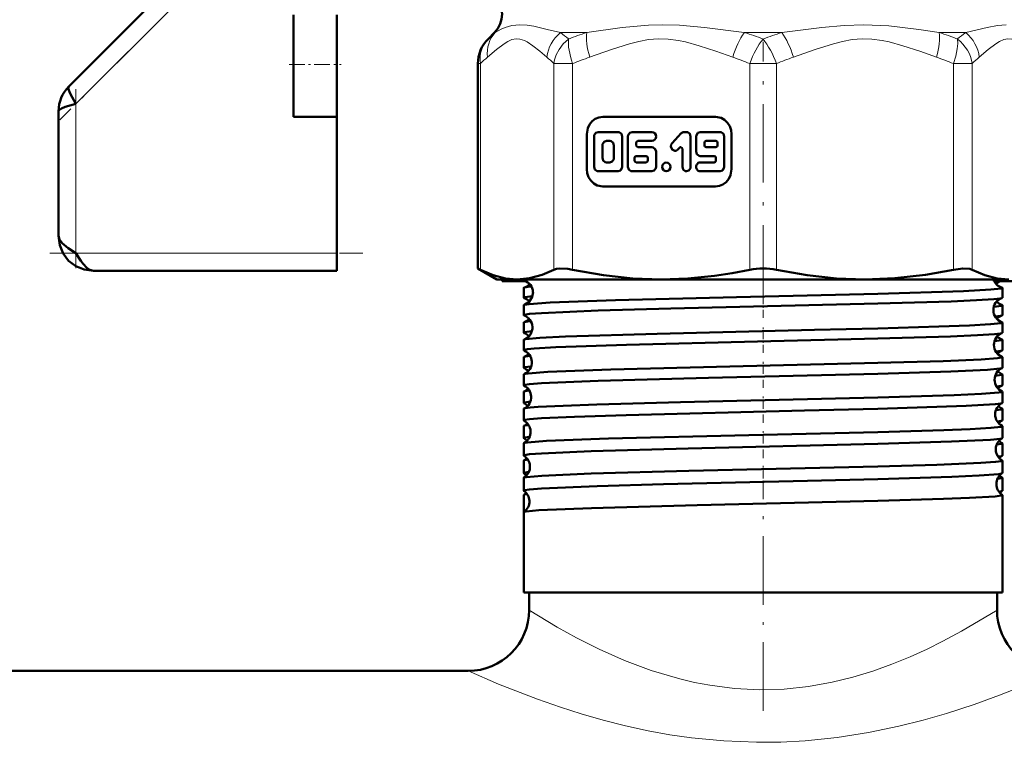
# Model space of a CAD drawing. Extents: x -1351 to 1763, y -1300 to 601.
# Tile 54 of 91: x 239 to 295, y -150 to -108. Entities that reach past the tile are written whole.
import ezdxf

# ---------------------------------------------------------------- set-up
doc = ezdxf.new("R2010")
doc.units = 0
doc.linetypes.add('DASHDOT', pattern=[18.5, 12, -3, 0.5, -3])

msp = doc.modelspace()

# ---------------------------------------------------------------- linework, layer by layer
at = {"color": 7, "linetype": 'DASHDOT', "lineweight": 18}
msp.add_line((281.602, -76.775), (281.602, -112.468), dxfattribs=at)
at = {"color": 7, "linetype": 'DASHDOT', "lineweight": 18, "ltscale": 0.296716}
msp.add_line((249.575, -105.753), (241.182, -114.145), dxfattribs=at)
at = {"color": 7, "lineweight": 50}
for p, q in [((247.883, -106.03), (241.688, -112.226)), ((254.602, -110.959), (254.602, -108.098)), ((257.102, -110.959), (257.102, -108.098)), ((266.162, -109.122), (265.792, -109.493)), ((265.206, -122.679), (265.206, -110.907)), ((254.602, -113.959), (254.602, -110.959)), ((257.102, -113.959), (257.102, -110.959)), ((241.102, -113.64), (241.102, -120.811)), ((254.602, -113.959), (257.102, -113.959)), ((257.102, -113.959), (257.102, -121.811)), ((278.869, -113.967), (272.39, -113.967)), ((273.266, -114.839), (272.128, -114.839)), ((275.211, -114.839), (274.074, -114.839)), ((277.203, -114.839), (277.064, -114.839)), ((279.13, -114.839), (277.992, -114.839)), ((271.466, -114.967), (271.466, -116.967)), ((271.891, -115.095), (271.891, -116.84)), ((272.792, -115.352), (272.602, -115.352)), ((273.503, -116.84), (273.503, -115.095)), ((273.837, -115.095), (273.837, -116.84)), ((274.311, -115.608), (274.311, -115.454)), ((274.405, -115.352), (275.211, -115.352)), ((276.896, -114.914), (276.372, -115.482)), ((277.44, -116.84), (277.44, -115.095)), ((277.755, -115.095), (277.755, -115.967)), ((278.229, -115.454), (278.229, -115.608)), ((278.893, -115.352), (278.324, -115.352)), ((278.988, -115.608), (278.988, -115.454)), ((279.367, -116.84), (279.367, -115.095)), ((279.793, -116.967), (279.793, -114.967)), ((272.365, -115.608), (272.365, -116.327)), ((273.029, -116.327), (273.029, -115.608)), ((275.211, -115.711), (274.405, -115.711)), ((275.448, -116.84), (275.448, -115.967)), ((276.707, -115.845), (276.804, -115.739)), ((276.966, -115.812), (276.966, -116.84)), ((278.324, -115.711), (278.893, -115.711)), ((272.602, -116.583), (272.792, -116.583)), ((274.219, -116.327), (274.219, -116.48)), ((274.879, -116.224), (274.314, -116.224)), ((274.314, -116.583), (274.879, -116.583)), ((274.974, -116.48), (274.974, -116.327)), ((277.992, -116.224), (278.798, -116.224)), ((278.798, -116.583), (277.992, -116.583)), ((278.893, -116.327), (278.893, -116.48)), ((272.128, -117.096), (273.266, -117.096)), ((274.074, -117.096), (275.211, -117.096)), ((277.992, -117.096), (279.13, -117.096)), ((272.39, -117.967), (278.869, -117.967)), ((257.102, -121.811), (257.102, -122.811)), ((257.102, -122.811), (243.102, -122.811)), ((265.206, -122.679), (265.358, -122.756)), ((266.302, -123.311), (265.206, -122.679)), ((266.302, -123.311), (267.466, -123.311)), ((266.602, -123.311), (266.602, -123.411)), ((267.466, -123.311), (275.747, -123.311)), ((267.842, -123.354), (267.842, -123.311)), ((275.747, -123.311), (281.602, -123.311)), ((281.602, -123.311), (287.457, -123.311)), ((287.457, -123.311), (295.737, -123.311)), ((267.966, -123.411), (266.602, -123.411)), ((267.842, -124.36), (267.842, -123.797)), ((296.602, -123.411), (294.889, -123.411)), ((295.361, -124.36), (295.361, -123.797)), ((267.842, -125.366), (267.842, -124.793)), ((295.361, -125.366), (295.361, -124.793)), ((267.842, -126.372), (267.842, -125.787)), ((295.361, -126.372), (295.361, -125.787)), ((267.842, -127.379), (267.842, -126.781)), ((295.361, -127.379), (295.361, -126.781)), ((267.842, -128.387), (267.842, -127.775)), ((295.361, -128.387), (295.361, -127.775)), ((267.842, -129.394), (267.842, -128.768)), ((295.361, -129.394), (295.361, -128.768)), ((267.842, -130.403), (267.842, -129.76)), ((295.361, -130.403), (295.361, -129.76)), ((267.842, -131.412), (267.842, -130.753)), ((295.361, -131.412), (295.361, -130.753)), ((267.842, -132.422), (267.842, -131.744)), ((295.361, -132.422), (295.361, -131.744)), ((267.842, -133.432), (267.842, -132.735)), ((295.361, -133.432), (295.361, -132.735)), ((267.842, -134.443), (267.842, -133.725)), ((295.361, -134.443), (295.361, -133.725)), ((267.842, -135.454), (267.842, -134.715)), ((295.361, -135.454), (295.361, -134.715)), ((267.842, -136.691), (267.842, -135.704)), ((295.361, -141.311), (295.361, -135.704)), ((267.842, -141.311), (267.842, -136.693)), ((295.361, -136.693), (295.361, -136.691)), ((295.361, -141.311), (295.361, -136.693)), ((288.198, -141.311), (267.842, -141.311)), ((268.152, -142.311), (268.152, -141.311)), ((295.361, -141.311), (288.198, -141.311)), ((295.052, -142.311), (295.052, -141.311)), ((295.052, -142.311), (295.052, -141.311)), ((-21.448, -145.811), (264.652, -145.811)), ((264.652, -145.811), (204.602, -145.811))]:
    msp.add_line(p, q, dxfattribs=at)
at = {"color": 7, "lineweight": 18}
for p, q in [((242.102, -113.226), (248.745, -106.582)), ((266.2, -109.122), (266.162, -109.122)), ((269.95, -109.122), (271.472, -109.122)), ((280.526, -109.122), (282.677, -109.122)), ((291.732, -109.122), (293.253, -109.122)), ((265.206, -110.907), (265.358, -110.907)), ((265.358, -110.907), (265.358, -122.756)), ((269.575, -122.756), (269.575, -110.907)), ((269.575, -110.907), (270.657, -110.907)), ((270.657, -110.907), (270.657, -122.756)), ((280.836, -122.756), (280.836, -110.907)), ((281.602, -110.907), (280.836, -110.907)), ((282.367, -110.907), (281.602, -110.907)), ((282.367, -110.907), (282.367, -122.756)), ((292.547, -122.756), (292.547, -110.907)), ((292.547, -110.907), (293.629, -110.907)), ((293.629, -110.907), (293.629, -122.756)), ((242.102, -121.811), (242.102, -113.226)), ((257.102, -121.811), (242.102, -121.811))]:
    msp.add_line(p, q, dxfattribs=at)
at = {"color": 7, "linetype": 'DASHDOT', "lineweight": 18, "ltscale": 0.376446}
msp.add_line((281.602, -124.71), (281.602, -109.652), dxfattribs=at)
at = {"color": 7, "linetype": 'DASHDOT', "lineweight": 18, "ltscale": 0.075}
msp.add_line((254.352, -110.959), (257.352, -110.959), dxfattribs=at)
at = {"color": 7, "linetype": 'DASHDOT', "lineweight": 18, "ltscale": 0.257574}
msp.add_line((242.102, -112.367), (242.102, -122.67), dxfattribs=at)
at = {"color": 7, "linetype": 'DASHDOT', "lineweight": 18, "ltscale": 0.45}
msp.add_line((240.602, -121.811), (258.602, -121.811), dxfattribs=at)
at = {"color": 7, "linetype": 'DASHDOT', "lineweight": 18, "ltscale": 0.037488}
msp.add_line((281.602, -125.511), (281.602, -124.012), dxfattribs=at)
at = {"color": 7, "linetype": 'DASHDOT', "lineweight": 18, "ltscale": 0.038128}
msp.add_line((281.602, -127.524), (281.602, -125.999), dxfattribs=at)
at = {"color": 7, "linetype": 'DASHDOT', "lineweight": 18, "ltscale": 0.0389}
msp.add_line((281.602, -129.54), (281.602, -127.984), dxfattribs=at)
at = {"color": 7, "linetype": 'DASHDOT', "lineweight": 18, "ltscale": 0.03981}
msp.add_line((281.602, -131.558), (281.602, -129.966), dxfattribs=at)
at = {"color": 7, "linetype": 'DASHDOT', "lineweight": 18, "ltscale": 0.040864}
msp.add_line((281.602, -133.58), (281.602, -131.946), dxfattribs=at)
at = {"color": 7, "linetype": 'DASHDOT', "lineweight": 18, "ltscale": 0.042071}
msp.add_line((281.602, -135.605), (281.602, -133.923), dxfattribs=at)
at = {"color": 7, "linetype": 'DASHDOT', "lineweight": 18, "ltscale": 0.328996}
msp.add_line((281.602, -148.104), (281.602, -134.944), dxfattribs=at)
at = {"color": 7, "lineweight": 18}
for points in [[(266.2, -109.122), (266.555, -108.921), (266.772, -108.828), (267.164, -108.714), (267.628, -108.669)], [(267.628, -108.669), (268.049, -108.699), (268.42, -108.762), (269.199, -108.94), (269.95, -109.122)], [(271.472, -109.122), (273.501, -108.828), (275.013, -108.69), (275.821, -108.669)], [(275.821, -108.669), (276.799, -108.7), (278.229, -108.829), (280.526, -109.122)], [(282.677, -109.122), (284.984, -108.828), (286.257, -108.709), (287.4, -108.669)], [(287.4, -108.669), (288.826, -108.735), (290.559, -108.944), (291.732, -109.122)], [(293.253, -109.122), (294.484, -108.827), (295.089, -108.709), (295.582, -108.669)], [(269.17, -110.536), (268.771, -110.2), (268.371, -109.878), (268.045, -109.659), (267.881, -109.575), (267.629, -109.495), (267.402, -109.482), (267.165, -109.53), (266.932, -109.634), (266.715, -109.768), (266.282, -110.1), (265.763, -110.536)], [(270.422, -109.493), (270.12, -109.773), (269.879, -110.093), (269.717, -110.402), (269.62, -110.686), (269.575, -110.907)], [(279.859, -110.536), (278.896, -110.2), (277.93, -109.878), (277.144, -109.659), (276.747, -109.575), (276.14, -109.495), (275.591, -109.482), (275.02, -109.53), (274.458, -109.634), (273.933, -109.768), (272.887, -110.1), (271.634, -110.536)], [(291.569, -110.536), (290.607, -110.2), (289.64, -109.878), (288.854, -109.659), (288.457, -109.575), (287.85, -109.495), (287.301, -109.482), (286.73, -109.53), (286.168, -109.634), (285.643, -109.768), (284.597, -110.1), (283.344, -110.536)], [(292.547, -110.907), (292.679, -110.471), (292.763, -110.056), (292.791, -109.757), (292.781, -109.493)], [(297.441, -110.536), (297.042, -110.2), (296.642, -109.878), (296.316, -109.659), (296.151, -109.575), (295.9, -109.495), (295.673, -109.482), (295.436, -109.53), (295.203, -109.634), (294.986, -109.768), (294.553, -110.1), (294.034, -110.536)], [(268.152, -142.311), (269.768, -143.29), (270.876, -143.903), (272.174, -144.558), (273.628, -145.204), (275.169, -145.783), (276.813, -146.272), (277.666, -146.472), (278.536, -146.636), (279.966, -146.819), (281.416, -146.891), (282.821, -146.852), (284.212, -146.707), (285.575, -146.464), (286.763, -146.173), (287.911, -145.824), (289.011, -145.43), (290.054, -145.002), (291.034, -144.556), (291.941, -144.106), (293.007, -143.533), (295.052, -142.311)], [(264.652, -145.811), (266.386, -146.563), (268.627, -147.439), (269.956, -147.903), (271.154, -148.284), (272.415, -148.646), (273.685, -148.967), (275.001, -149.253), (276.235, -149.475), (277.494, -149.657), (279.348, -149.838), (281.225, -149.914), (282.625, -149.9), (284.018, -149.826), (285.862, -149.638), (287.661, -149.356), (289.401, -148.995), (290.804, -148.642), (292.143, -148.256), (293.74, -147.736), (295.19, -147.21), (296.521, -146.685), (298.552, -145.811)]]:
    msp.add_lwpolyline(points, dxfattribs=at)
at = {"color": 7, "lineweight": 50}
for points in [[(241.688, -112.226), (241.665, -112.272), (241.663, -112.315), (241.688, -112.428), (241.774, -112.634), (242.102, -113.226)], [(242.102, -113.226), (241.49, -113.399), (241.272, -113.484), (241.148, -113.559), (241.112, -113.601), (241.102, -113.64)], [(272.39, -113.967), (272.168, -113.997), (271.96, -114.083), (271.776, -114.22), (271.628, -114.402), (271.524, -114.619), (271.466, -114.967)], [(279.793, -114.967), (279.765, -114.727), (279.685, -114.501), (279.559, -114.302), (279.391, -114.142), (279.191, -114.03), (278.869, -113.967)], [(272.128, -114.839), (271.991, -114.886), (271.902, -115.017), (271.891, -115.095)], [(273.503, -115.095), (273.457, -114.944), (273.335, -114.85), (273.266, -114.839)], [(274.074, -114.839), (273.936, -114.886), (273.848, -115.016), (273.837, -115.095)], [(277.44, -115.095), (277.394, -114.944), (277.272, -114.85), (277.203, -114.839)], [(277.992, -114.839), (277.855, -114.886), (277.767, -115.017), (277.755, -115.095)], [(279.367, -115.095), (279.321, -114.944), (279.199, -114.85), (279.13, -114.839)], [(272.602, -115.352), (272.463, -115.401), (272.377, -115.529), (272.365, -115.608)], [(273.029, -115.608), (272.983, -115.458), (272.865, -115.364), (272.792, -115.352)], [(275.448, -115.967), (275.402, -115.816), (275.281, -115.722), (275.211, -115.711)], [(276.372, -115.482), (276.321, -115.562), (276.303, -115.679), (276.373, -115.846), (276.528, -115.919), (276.601, -115.911), (276.707, -115.845)], [(277.755, -115.967), (277.801, -116.119), (277.923, -116.213), (277.992, -116.224)], [(272.365, -116.327), (272.41, -116.477), (272.529, -116.57), (272.602, -116.583)], [(272.792, -116.583), (272.931, -116.534), (273.017, -116.406), (273.029, -116.327)], [(271.466, -116.967), (271.494, -117.207), (271.573, -117.433), (271.7, -117.632), (271.868, -117.792), (272.068, -117.905), (272.39, -117.967)], [(271.891, -116.84), (271.937, -116.991), (272.059, -117.085), (272.128, -117.096)], [(273.266, -117.096), (273.402, -117.049), (273.491, -116.918), (273.503, -116.84)], [(273.837, -116.84), (273.882, -116.991), (274.004, -117.085), (274.074, -117.096)], [(275.211, -117.096), (275.348, -117.049), (275.437, -116.918), (275.448, -116.84)], [(276.966, -116.84), (277.012, -116.991), (277.134, -117.085), (277.203, -117.096)], [(277.203, -117.096), (277.34, -117.049), (277.428, -116.918), (277.44, -116.84)], [(278.869, -117.967), (279.09, -117.937), (279.299, -117.851), (279.483, -117.714), (279.631, -117.532), (279.735, -117.316), (279.793, -116.967)], [(279.13, -117.096), (279.267, -117.049), (279.356, -116.918), (279.367, -116.84)], [(241.102, -120.811), (241.156, -121.022), (241.307, -121.226), (241.654, -121.516), (242.102, -121.811)], [(243.102, -122.811), (242.58, -122.748), (242.1, -122.556), (241.678, -122.235), (241.358, -121.813), (241.165, -121.333), (241.102, -120.811)], [(242.102, -121.811), (242.378, -122.233), (242.52, -122.423), (242.724, -122.64), (242.906, -122.764), (243.102, -122.811)], [(265.358, -122.756), (266.091, -123.071), (266.787, -123.252), (267.466, -123.311)], [(267.466, -123.311), (268.179, -123.246), (268.913, -123.046), (269.575, -122.756)], [(269.575, -122.756), (269.72, -122.706), (269.904, -122.682), (270.373, -122.706), (270.657, -122.756)], [(270.657, -122.756), (272.425, -123.071), (274.107, -123.252), (275.747, -123.311)], [(275.747, -123.311), (277.276, -123.26), (278.804, -123.107), (279.823, -122.951), (280.836, -122.756)], [(282.367, -122.756), (284.136, -123.071), (285.817, -123.252), (287.457, -123.311)], [(287.457, -123.311), (289.178, -123.246), (290.948, -123.046), (292.547, -122.756)], [(292.547, -122.756), (293.081, -122.682), (293.484, -122.706), (293.629, -122.756)], [(293.629, -122.756), (294.362, -123.071), (295.059, -123.252), (295.737, -123.311)], [(267.842, -123.354), (267.844, -123.35), (267.847, -123.347), (267.856, -123.34), (267.881, -123.331), (267.967, -123.311)], [(267.884, -123.379), (267.855, -123.368), (267.847, -123.363), (267.843, -123.357), (267.842, -123.354)], [(267.842, -123.797), (267.843, -123.794), (267.848, -123.789), (267.858, -123.783), (267.892, -123.771)], [(288.198, -124.137), (293.124, -123.981), (294.691, -123.897), (295.285, -123.831), (295.337, -123.816), (295.353, -123.809), (295.359, -123.804), (295.36, -123.801), (295.361, -123.797)], [(295.361, -123.797), (295.361, -123.794), (295.356, -123.789), (295.346, -123.783), (295.312, -123.771)], [(267.842, -124.36), (267.843, -124.357), (267.849, -124.35), (267.86, -124.344), (267.9, -124.331), (268.351, -124.273)], [(268.377, -124.034), (268.337, -124.318), (268.158, -124.601), (267.908, -124.76), (267.883, -124.768)], [(267.883, -124.768), (268.151, -124.725), (269.362, -124.642), (273.121, -124.505), (280.08, -124.33), (288.198, -124.137)], [(288.198, -124.703), (292.408, -124.574), (293.876, -124.51), (294.877, -124.445), (295.233, -124.404), (295.326, -124.383)], [(267.842, -125.366), (267.844, -125.361), (267.846, -125.358), (267.855, -125.352), (267.879, -125.343), (268.168, -125.296), (268.87, -125.241), (272.118, -125.106), (276.292, -124.99), (288.198, -124.703)], [(267.842, -124.793), (267.843, -124.79), (267.847, -124.784), (267.855, -124.779), (267.883, -124.768)], [(294.869, -124.877), (295.305, -124.821), (295.344, -124.808), (295.355, -124.802), (295.36, -124.796), (295.361, -124.793)], [(295.361, -124.793), (295.361, -124.79), (295.357, -124.784), (295.349, -124.779), (295.32, -124.768)], [(294.942, -125.445), (295.252, -125.406), (295.331, -125.387)], [(267.872, -126.76), (267.952, -126.741), (268.761, -126.665), (270.245, -126.591), (275.508, -126.429), (284.56, -126.216), (288.198, -126.126)], [(288.198, -126.126), (291.711, -126.023), (293.466, -125.955), (294.686, -125.887), (295.284, -125.821), (295.337, -125.806), (295.353, -125.798), (295.359, -125.793), (295.36, -125.791), (295.361, -125.787)], [(267.842, -126.372), (267.843, -126.369), (267.848, -126.363), (267.859, -126.357), (267.895, -126.344), (268.312, -126.288)], [(267.842, -127.379), (267.843, -127.377), (267.845, -127.373), (267.85, -127.369), (267.867, -127.36), (268.061, -127.322), (268.441, -127.284), (269.688, -127.211), (273.751, -127.07), (281.275, -126.883), (288.198, -126.715)], [(288.198, -126.715), (292.372, -126.587), (293.932, -126.52), (294.916, -126.454), (295.252, -126.413), (295.336, -126.392)], [(294.908, -126.863), (295.311, -126.808), (295.346, -126.796), (295.356, -126.79), (295.361, -126.784), (295.361, -126.781)], [(267.867, -127.756), (267.937, -127.738), (268.209, -127.702)], [(288.198, -128.113), (291.965, -128.002), (294.143, -127.909), (295.073, -127.84), (295.329, -127.796), (295.351, -127.787), (295.358, -127.782), (295.361, -127.777), (295.361, -127.775)], [(294.982, -127.455), (295.266, -127.417), (295.339, -127.397)], [(267.842, -128.387), (267.843, -128.384), (267.848, -128.378), (267.857, -128.372), (267.891, -128.36), (268.272, -128.306)], [(267.864, -128.75), (267.913, -128.736), (268.092, -128.708), (269.231, -128.625), (272.857, -128.489), (279.702, -128.315), (288.198, -128.113)], [(288.198, -128.73), (292.394, -128.601), (294.511, -128.5), (295.217, -128.433), (295.342, -128.404)], [(267.842, -129.394), (267.844, -129.39), (267.846, -129.387), (267.855, -129.38), (267.879, -129.371), (268.167, -129.325), (268.872, -129.269), (272.114, -129.135), (278.464, -128.964), (288.198, -128.73)], [(294.948, -128.846), (295.315, -128.794), (295.347, -128.782), (295.356, -128.777), (295.361, -128.771), (295.361, -128.768)], [(295.024, -129.466), (295.282, -129.429), (295.344, -129.41)], [(267.859, -130.737), (267.925, -130.718), (268.208, -130.68), (268.678, -130.642), (270.112, -130.569), (272.044, -130.499), (276.864, -130.368), (288.198, -130.099)], [(267.861, -129.744), (267.922, -129.726), (268.169, -129.692)], [(288.198, -130.099), (292.584, -129.965), (294.161, -129.893), (295.151, -129.816), (295.303, -129.789), (295.344, -129.776), (295.356, -129.769), (295.359, -129.766), (295.361, -129.76)], [(267.842, -130.403), (267.843, -130.4), (267.847, -130.394), (267.856, -130.389), (267.886, -130.377), (268.23, -130.327)], [(267.842, -131.412), (267.844, -131.407), (267.846, -131.404), (267.855, -131.398), (267.879, -131.389), (268.167, -131.342), (268.87, -131.287), (270.762, -131.199), (273.742, -131.103), (283.986, -130.851), (288.198, -130.747)], [(288.198, -130.747), (293.288, -130.582), (294.953, -130.481), (295.274, -130.439), (295.346, -130.418)], [(294.989, -130.826), (295.319, -130.777), (295.348, -130.766), (295.357, -130.761), (295.361, -130.755), (295.361, -130.753)], [(267.857, -131.73), (267.909, -131.713), (268.127, -131.68)], [(288.198, -132.082), (291.998, -131.969), (293.502, -131.91), (294.702, -131.842), (295.286, -131.777), (295.338, -131.762), (295.353, -131.755), (295.359, -131.75), (295.36, -131.748), (295.361, -131.744)], [(295.068, -131.478), (295.295, -131.444), (295.348, -131.426)], [(267.842, -132.422), (267.843, -132.419), (267.847, -132.414), (267.854, -132.408), (267.881, -132.398), (268.186, -132.35)], [(267.855, -132.721), (267.895, -132.707), (268.057, -132.679), (269.152, -132.596), (272.717, -132.461), (280.788, -132.258), (288.198, -132.082)], [(288.198, -132.766), (292.445, -132.635), (294.681, -132.523), (295.235, -132.465), (295.325, -132.445), (295.35, -132.435)], [(267.842, -133.432), (267.844, -133.427), (267.846, -133.424), (267.856, -133.418), (267.879, -133.408), (268.168, -133.362), (268.869, -133.307), (271.712, -133.185), (277.289, -133.029), (288.198, -132.766)], [(295.032, -132.804), (295.324, -132.758), (295.35, -132.748), (295.357, -132.743), (295.361, -132.738), (295.361, -132.735)], [(295.112, -133.493), (295.306, -133.461), (295.351, -133.444)], [(267.852, -134.703), (267.883, -134.691), (268.01, -134.666), (268.877, -134.592), (271.726, -134.473), (277.328, -134.32), (288.198, -134.063)], [(267.854, -133.713), (267.897, -133.697), (268.083, -133.666)], [(288.198, -134.063), (291.602, -133.964), (294.126, -133.86), (294.972, -133.801), (295.318, -133.751), (295.345, -133.741), (295.356, -133.734), (295.359, -133.73), (295.361, -133.725)], [(267.842, -134.443), (267.843, -134.44), (267.846, -134.435), (267.853, -134.43), (267.876, -134.42), (268.141, -134.376)], [(288.198, -134.788), (292.454, -134.656), (294.021, -134.586), (295.151, -134.499), (295.314, -134.469), (295.352, -134.455)], [(295.078, -134.779), (295.329, -134.737), (295.351, -134.727), (295.358, -134.722), (295.361, -134.717), (295.361, -134.715)], [(267.842, -135.454), (267.844, -135.45), (267.846, -135.446), (267.856, -135.44), (267.879, -135.431), (268.168, -135.384), (268.869, -135.329), (272.07, -135.195), (275.88, -135.087), (284.165, -134.888), (288.198, -134.788)], [(267.851, -135.693), (267.887, -135.679), (268.038, -135.651)], [(288.198, -136.041), (291.968, -135.93), (293.463, -135.871), (294.947, -135.782), (295.295, -135.735), (295.341, -135.721), (295.354, -135.715), (295.359, -135.71), (295.36, -135.708), (295.361, -135.704)], [(295.158, -135.51), (295.317, -135.48), (295.353, -135.465)], [(267.85, -136.682), (267.876, -136.671), (267.981, -136.648), (268.708, -136.58), (271.743, -136.45), (277.818, -136.286), (288.198, -136.041)]]:
    msp.add_lwpolyline(points, dxfattribs=at)
for centre, radius, start, end in [((265.102, -108.061), 1.5, 315, 45), ((267.206, -110.907), 2, 135, 180), ((243.086, -113.633), 1.984, 134.808, 180.192), ((243.086, -113.633), 1.984, 134.808, 180.192), ((277.066, -115.067), 0.228, 90.5034, 137.9633), ((274.41, -115.45), 0.099, 92.7194, 182.4973), ((278.329, -115.45), 0.099, 92.7495, 182.4757), ((278.888, -115.45), 0.099, 357.5221, 87.2398), ((274.41, -115.613), 0.099, 177.499, 267.2768), ((276.872, -115.801), 0.0913, 90.5034, 137.9633), ((276.866, -115.808), 0.099, 357.4988, 87.2772), ((278.329, -115.613), 0.099, 177.5221, 267.2398), ((278.888, -115.613), 0.099, 272.7495, 2.4757), ((274.319, -116.322), 0.099, 92.7495, 182.4757), ((274.319, -116.485), 0.099, 177.5221, 267.2398), ((274.875, -116.322), 0.099, 357.5221, 87.2398), ((274.875, -116.485), 0.099, 272.7495, 2.4757), ((278.793, -116.322), 0.099, 357.499, 87.2768), ((278.793, -116.485), 0.099, 272.7194, 2.4973), ((281.591, -126.408), 3.729, 89.8318, 101.6737), ((281.613, -126.408), 3.729, 78.3264, 90.1681), ((267.65, -124.067), 0.727, 2.6288, 71.2194), ((295.529, -123.088), 0.717, 198.1244, 252.3534), ((267.693, -123.118), 0.682, 286.9336, 317.0682), ((268.472, -126.63), 2.919, 93.6254, 101.4711), ((294.36, -117.222), 6.239, 274.9912, 277.2212), ((295.548, -124.056), 0.716, 115.7622, 138.5734), ((267.881, -124.336), 0.0457, 211.5171, 265.8517), ((267.65, -125.041), 0.697, 41.0859, 70.9605), ((295.573, -125.069), 0.73, 109.8155, 180.6518), ((295.323, -124.336), 0.0457, 274.1483, 328.4829), ((295.573, -125.079), 0.73, 179.8586, 250.2518), ((295.531, -124.113), 0.688, 223.0378, 252.1336), ((267.876, -125.347), 0.0392, 208.7329, 264.2921), ((267.613, -126.068), 0.73, 2.7344, 69.1449), ((267.652, -125.11), 0.693, 288.9306, 316.8861), ((295.574, -126.046), 0.703, 110.2476, 138.8238), ((295.327, -125.347), 0.0392, 275.7079, 331.2671), ((267.88, -125.81), 0.0451, 94.0544, 148.3), ((267.611, -126.077), 0.732, 290.9016, 3.417), ((268.388, -128.023), 2.316, 93.428, 102.7421), ((295.323, -125.81), 0.0451, 31.7, 85.9456), ((267.872, -126.358), 0.034, 206.0792, 262.5766), ((267.876, -126.799), 0.0385, 95.5963, 151.1796), ((267.611, -127.047), 0.704, 41.2312, 68.5575), ((295.61, -127.07), 0.732, 112.0575, 180.5678), ((295.572, -126.106), 0.698, 223.188, 249.8785), ((295.328, -126.799), 0.0385, 28.8204, 84.4037), ((295.331, -126.358), 0.034, 277.4234, 333.9208), ((295.61, -127.078), 0.732, 179.9532, 248.0006), ((267.869, -127.367), 0.03, 203.6851, 260.8045), ((267.872, -127.789), 0.0333, 97.3311, 153.7884), ((267.576, -128.069), 0.732, 2.8077, 66.7538), ((267.612, -127.102), 0.702, 291.3576, 316.7632), ((295.614, -128.052), 0.711, 112.7943, 138.6854), ((295.332, -127.789), 0.0333, 26.2116, 82.6689), ((295.334, -127.367), 0.03, 279.1955, 336.3149), ((267.867, -128.377), 0.0267, 201.4405, 258.9188), ((267.572, -129.052), 0.71, 41.2781, 65.9275), ((267.575, -128.077), 0.734, 293.2627, 3.3563), ((295.646, -129.07), 0.734, 114.5469, 180.5173), ((295.337, -128.377), 0.0267, 281.0812, 338.5595), ((267.869, -128.779), 0.0293, 99.1411, 156.2477), ((295.611, -128.1), 0.705, 223.3441, 247.3374), ((295.335, -128.779), 0.0293, 23.7523, 80.8589), ((267.865, -129.387), 0.024, 199.2867, 256.956), ((267.539, -130.07), 0.734, 2.8723, 64.1391), ((267.573, -129.097), 0.709, 294.0118, 316.6527), ((295.647, -129.077), 0.734, 180.0243, 245.4829), ((295.653, -130.057), 0.717, 115.5131, 138.6019), ((295.339, -129.387), 0.024, 283.044, 340.7133), ((267.866, -129.77), 0.026, 101.0246, 158.5017), ((267.538, -130.076), 0.735, 295.882, 3.2943), ((295.337, -129.77), 0.026, 21.4983, 78.9754), ((267.863, -130.396), 0.0218, 197.426, 254.9053), ((267.864, -130.76), 0.0234, 102.9699, 160.4875), ((267.533, -131.056), 0.716, 41.3718, 63.1158), ((295.683, -131.071), 0.736, 117.2651, 180.4506), ((295.65, -130.095), 0.711, 223.3701, 244.6019), ((295.339, -130.76), 0.0234, 19.5125, 77.0301), ((295.341, -130.396), 0.0218, 285.0947, 342.574), ((295.683, -131.076), 0.735, 180.0746, 242.7809), ((267.861, -131.407), 0.02, 195.7429, 252.7966), ((267.862, -131.75), 0.0212, 104.9958, 162.3868), ((267.503, -132.071), 0.735, 2.9129, 61.3625), ((267.534, -131.092), 0.715, 296.8379, 316.5767), ((295.689, -132.058), 0.718, 118.3336, 138.5586), ((295.341, -131.75), 0.0212, 17.6132, 75.0042), ((295.342, -131.407), 0.02, 287.2034, 344.2571), ((267.86, -132.417), 0.0184, 194.0317, 250.6853), ((267.493, -133.063), 0.724, 41.4774, 60.1266), ((267.502, -132.075), 0.737, 298.6616, 3.2545), ((295.719, -133.072), 0.737, 120.1208, 180.4082), ((295.343, -132.417), 0.0184, 289.3147, 345.9683), ((267.861, -132.74), 0.0194, 106.979, 164.1647), ((295.684, -132.097), 0.709, 223.3189, 241.7799), ((295.343, -132.74), 0.0194, 15.8353, 73.021), ((267.859, -133.428), 0.0171, 192.5559, 248.4905), ((267.467, -134.072), 0.737, 2.9537, 58.4206), ((267.497, -133.089), 0.718, 299.7713, 316.5578), ((295.719, -133.076), 0.737, 180.1165, 239.9166), ((295.728, -134.063), 0.725, 121.3663, 138.5412), ((295.345, -133.428), 0.0171, 291.5095, 347.4441), ((267.859, -133.73), 0.0178, 109.2015, 165.8469), ((267.466, -134.075), 0.738, 301.5712, 3.2184), ((295.344, -133.73), 0.0178, 14.1531, 70.7985), ((267.858, -134.44), 0.016, 191.3066, 246.4728), ((267.858, -134.719), 0.0164, 111.3663, 167.4583), ((267.457, -135.063), 0.725, 41.4936, 57.0847), ((295.755, -135.072), 0.738, 123.1304, 180.3703), ((295.725, -134.087), 0.721, 223.4719, 238.7151), ((295.345, -134.719), 0.0164, 12.5417, 68.6337), ((295.346, -134.44), 0.016, 293.5272, 348.6935), ((295.755, -135.075), 0.738, 180.1444, 236.9148), ((267.857, -135.452), 0.015, 189.9359, 244.0138), ((267.857, -135.707), 0.0153, 113.4861, 168.6658), ((267.431, -136.072), 0.738, 2.9796, 55.3503), ((267.459, -135.086), 0.722, 302.8423, 316.5202), ((295.766, -136.066), 0.728, 124.4941, 138.5261), ((295.346, -135.707), 0.0153, 11.3342, 66.5139), ((295.346, -135.452), 0.015, 295.9862, 350.0641), ((267.43, -136.075), 0.739, 304.6583, 3.1797), ((267.856, -136.695), 0.0143, 115.7618, 169.947), ((264.652, -142.311), 3.5, 270, 0), ((264.652, -142.311), 3.5, 270.0001, 359.9999), ((298.552, -142.311), 3.5, 180.0001, 269.9999), ((298.552, -142.311), 3.5, 180, 270)]:
    msp.add_arc(centre, radius, start, end, dxfattribs=at)
at = {"color": 7, "lineweight": 18}
for centre, radius, start, end in [((269.65, -113.329), 5.441, 129.3559, 135.1646), ((266.022, -114.607), 6.747, 49.2926, 54.3913), ((277.016, -126.483), 18.224, 107.7111, 111.2104), ((274.762, -127.591), 19.347, 69.2976, 72.6677), ((288.441, -127.591), 19.347, 107.3323, 110.7024), ((286.188, -126.483), 18.224, 68.7896, 72.2889), ((297.181, -114.607), 6.747, 125.6087, 130.7074), ((269.551, -115.076), 5.913, 129.841, 135.1615), ((265.382, -115.076), 5.913, 44.8385, 50.159), ((277.142, -126.525), 16.91, 109.0079, 112.5497), ((274.352, -126.525), 16.91, 67.4503, 70.9921), ((288.852, -126.525), 16.91, 109.0079, 112.5497), ((286.062, -126.525), 16.91, 67.4503, 70.9921), ((297.822, -115.076), 5.913, 129.841, 135.1615)]:
    msp.add_arc(centre, radius, start, end, dxfattribs=at)
for centre, major_axis, ratio, start_param, end_param in [((267.611, -110.536), (1.277, -1.539), 0.880592, 3.24575, 4.081599), ((271.018, -110.536), (-1.277, -1.539), 0.880592, 4.50733, 5.343179), ((272.4, -110.536), (0.65, -1.891), 0.364753, 3.751886, 4.587735), ((280.625, -110.536), (-0.65, -1.891), 0.364753, 4.001194, 4.837043), ((282.579, -110.536), (0.65, -1.891), 0.364753, 1.446142, 2.281991), ((290.804, -110.536), (-0.65, -1.891), 0.364753, 1.695451, 2.5313), ((292.186, -110.536), (1.277, -1.539), 0.880592, 0.940006, 1.775856), ((267.206, -110.907), (1.414, -1.414), 0.862856, 3.141593, 4.000478), ((271.422, -110.907), (0.765, -1.848), 0.357407, 3.706528, 4.565414), ((281.602, -110.907), (-0.765, -1.848), 0.357407, 4.000478, 4.859364), ((281.602, -110.907), (0.765, -1.848), 0.357407, 1.423821, 2.282707), ((291.781, -110.907), (1.414, -1.414), 0.862856, 0.858886, 1.717772)]:
    msp.add_ellipse(centre, major_axis=major_axis, ratio=ratio, start_param=start_param, end_param=end_param, dxfattribs=at)
at = {"color": 7, "lineweight": 50}
for centre, start_param, end_param in [((275.211, -115.095), 3.141593, 6.283185), ((277.992, -116.84), 0, 3.141593)]:
    msp.add_ellipse(centre, major_axis=(0, 0.257), ratio=0.92388, start_param=start_param, end_param=end_param, dxfattribs=at)
msp.add_ellipse((276.04, -116.84), major_axis=(0, 0.257), ratio=0.92388, dxfattribs=at)

doc.saveas('drawing.dxf')
